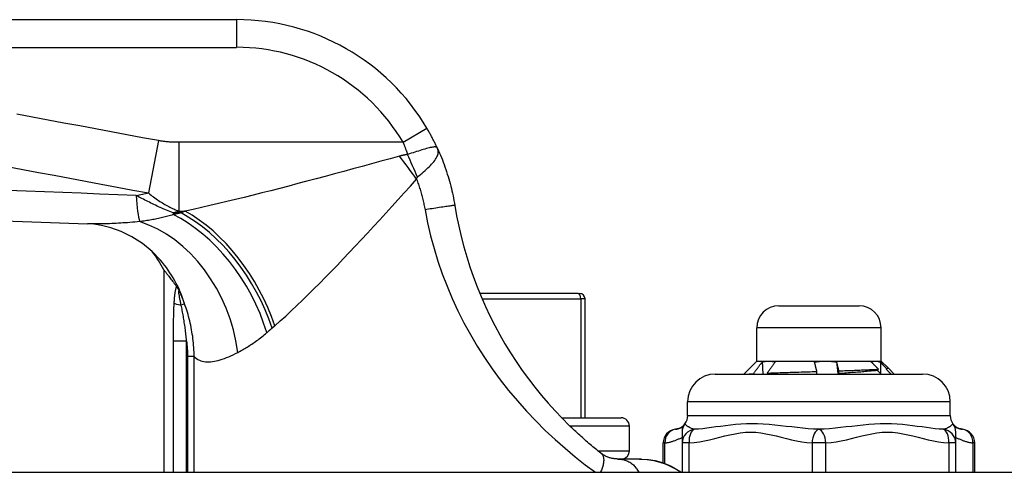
# Model space of a CAD drawing. Header units: inches. Extents: x 4 to 120, y 7 to 65.
# Tile 3 of 149: x 4.705 to 6.108, y 8.093 to 8.738. Entities that reach past the tile are written whole.
import ezdxf

# ---------------------------------------------------------------- set-up
doc = ezdxf.new("R2010")
doc.units = ezdxf.units.IN
doc.header["$MEASUREMENT"] = 0
doc.layers.add('Visible Edges(ANSI)', color=7, linetype='Continuous', lineweight=25)
doc.layers.add('Visible Tangent Edges(ANSI)', color=7, linetype='Continuous', lineweight=25)

msp = doc.modelspace()

# ---------------------------------------------------------------- linework, layer by layer
at = {"layer": 'Visible Edges(ANSI)'}
for p, q in [((5.0144, 8.7382), (4.3653, 8.7382)), ((4.9109, 8.3816), (4.9109, 8.0933)), ((4.9283, 8.3589), (4.9288, 8.3581)), ((5.501, 8.3481), (5.3609, 8.3481)), ((5.501, 8.3481), (5.503, 8.3481)), ((5.5109, 8.171), (5.5109, 8.3403)), ((5.787, 8.3306), (5.9011, 8.3306)), ((5.7555, 8.2518), (5.7555, 8.2991)), ((5.9326, 8.2518), (5.9326, 8.2991)), ((5.7555, 8.2518), (5.7369, 8.2333)), ((5.7555, 8.2518), (5.7724, 8.2518)), ((5.7724, 8.2518), (5.8533, 8.2518)), ((5.8533, 8.2518), (5.925, 8.2518)), ((5.925, 8.2518), (5.9326, 8.2518)), ((5.9326, 8.2518), (5.9425, 8.242)), ((5.7704, 8.2347), (5.7717, 8.2333)), ((5.9273, 8.2385), (5.9289, 8.2402)), ((5.9403, 8.2412), (5.9396, 8.2405)), ((5.9425, 8.2418), (5.9423, 8.2416)), ((5.9425, 8.242), (5.9512, 8.2333)), ((5.6964, 8.2333), (5.9917, 8.2333)), ((5.751, 8.2333), (5.7506, 8.2337)), ((5.8721, 8.234), (5.8723, 8.2333)), ((5.657, 8.1742), (5.657, 8.1939)), ((6.0311, 8.1742), (6.0311, 8.1939)), ((5.4774, 8.171), (5.5621, 8.171)), ((5.5739, 8.1237), (5.5739, 8.1592)), ((5.6492, 8.1506), (5.6492, 8.1351)), ((6.0389, 8.1351), (6.0389, 8.1506)), ((5.6221, 8.1067), (5.6221, 8.1351)), ((5.6492, 8.1351), (5.6492, 8.0933)), ((6.0389, 8.0933), (6.0389, 8.1351)), ((6.066, 8.0933), (6.066, 8.1351)), ((5.5886, 8.1122), (5.5577, 8.1122)), ((5.5914, 8.1122), (5.5886, 8.1122)), ((4.04, 8.0933), (27.666, 8.0933))]:
    msp.add_line(p, q, dxfattribs=at)
at = {"layer": 'Visible Edges(ANSI)', "flags": 128}
for points in [[(5.3006, 8.5547), (5.3, 8.5559), (5.2995, 8.5571), (5.2989, 8.5583), (5.2983, 8.5595), (5.2977, 8.5607), (5.2972, 8.5619), (5.2966, 8.5631), (5.296, 8.5643), (5.2954, 8.5655), (5.2947, 8.5667), (5.2941, 8.5679), (5.2935, 8.5691), (5.2929, 8.5704), (5.2922, 8.5716), (5.2916, 8.5728), (5.2909, 8.574), (5.2903, 8.5752), (5.2896, 8.5764), (5.2889, 8.5776), (5.2882, 8.5788), (5.2876, 8.5799), (5.2869, 8.5811), (5.2862, 8.5823), (5.2855, 8.5835)], [(5.3006, 8.5547), (5.302, 8.5515), (5.3035, 8.5482), (5.3048, 8.545), (5.3062, 8.5417), (5.3075, 8.5384), (5.3088, 8.5351), (5.31, 8.5317), (5.3112, 8.5284), (5.3124, 8.525), (5.3135, 8.5217), (5.3146, 8.5183), (5.3157, 8.5149), (5.3167, 8.5115), (5.3177, 8.5081), (5.3186, 8.5047), (5.3195, 8.5012), (5.3204, 8.4978), (5.3212, 8.4943), (5.322, 8.4909), (5.3227, 8.4874), (5.3234, 8.484), (5.3241, 8.4805), (5.3247, 8.477), (5.3253, 8.4736)], [(5.3253, 8.4736), (5.3279, 8.4587), (5.3309, 8.444), (5.3343, 8.4293), (5.3381, 8.4147), (5.3422, 8.4002), (5.3468, 8.3859), (5.3517, 8.3716), (5.3571, 8.3575), (5.3628, 8.3436), (5.3688, 8.3298), (5.3753, 8.3161), (5.3821, 8.3027), (5.3892, 8.2894), (5.3967, 8.2764), (5.4046, 8.2636), (5.4128, 8.251), (5.4213, 8.2386), (5.4301, 8.2264), (5.4392, 8.2146), (5.4486, 8.203), (5.4582, 8.1918), (5.4681, 8.1808), (5.4781, 8.1703), (5.4883, 8.1601)], [(4.2456, 8.4662), (4.5237, 8.4575), (4.8018, 8.4474)], [(4.906, 8.3955), (4.8941, 8.4078), (4.8802, 8.4192), (4.8651, 8.4288), (4.8498, 8.4363), (4.8352, 8.4416), (4.8221, 8.4449), (4.8109, 8.4467), (4.8018, 8.4474)], [(4.9109, 8.3816), (4.9109, 8.3815), (4.911, 8.3814), (4.9112, 8.3812), (4.9114, 8.3809), (4.9117, 8.3806), (4.9121, 8.3801), (4.9125, 8.3796), (4.913, 8.379), (4.9135, 8.3783), (4.9141, 8.3776), (4.9147, 8.3767), (4.9155, 8.3758), (4.9162, 8.3748), (4.9171, 8.3737), (4.9179, 8.3726), (4.9189, 8.3714), (4.9199, 8.3701), (4.9209, 8.3687), (4.922, 8.3672), (4.9232, 8.3657), (4.9244, 8.3641), (4.9256, 8.3625), (4.9269, 8.3607), (4.9283, 8.3589)], [(4.9288, 8.3581), (4.929, 8.3579), (4.9292, 8.3577), (4.9293, 8.3575), (4.9295, 8.3572), (4.9297, 8.3569), (4.9298, 8.3566), (4.93, 8.3563), (4.9302, 8.356), (4.9304, 8.3557), (4.9306, 8.3554), (4.9308, 8.355), (4.9311, 8.3546), (4.9313, 8.3543), (4.9315, 8.3539), (4.9317, 8.3536), (4.9319, 8.3532), (4.9321, 8.3528), (4.9323, 8.3524), (4.9325, 8.3521), (4.9327, 8.3517), (4.9328, 8.3513), (4.933, 8.3509), (4.9332, 8.3506), (4.9334, 8.3502)], [(5.7506, 8.2337), (5.7511, 8.2344), (5.7517, 8.2351), (5.7522, 8.2358), (5.7527, 8.2365), (5.7532, 8.2372), (5.7537, 8.2379), (5.7542, 8.2386), (5.7548, 8.2393), (5.7553, 8.24), (5.7558, 8.2407), (5.7563, 8.2414), (5.7568, 8.2421), (5.7574, 8.2428), (5.7579, 8.2435), (5.7584, 8.2442), (5.7589, 8.2449), (5.7595, 8.2456), (5.76, 8.2463), (5.7605, 8.247), (5.7611, 8.2477), (5.7616, 8.2484), (5.7621, 8.2491), (5.7627, 8.2498), (5.7632, 8.2505)], [(5.7632, 8.2505), (5.7636, 8.2506), (5.764, 8.2507), (5.7643, 8.2508), (5.7647, 8.2509), (5.7651, 8.251), (5.7655, 8.2511), (5.7659, 8.2511), (5.7662, 8.2512), (5.7666, 8.2513), (5.767, 8.2514), (5.7674, 8.2514), (5.7678, 8.2515), (5.7682, 8.2515), (5.7685, 8.2516), (5.7689, 8.2516), (5.7693, 8.2517), (5.7697, 8.2517), (5.7701, 8.2518), (5.7705, 8.2518), (5.7708, 8.2518), (5.7712, 8.2518), (5.7716, 8.2518), (5.772, 8.2518), (5.7724, 8.2518)], [(5.7632, 8.2505), (5.7632, 8.2497), (5.7633, 8.249), (5.7633, 8.2483), (5.7633, 8.2476), (5.7634, 8.2469), (5.7634, 8.2462), (5.7635, 8.2454), (5.7635, 8.2447), (5.7635, 8.244), (5.7636, 8.2433), (5.7636, 8.2426), (5.7637, 8.2419), (5.7637, 8.2412), (5.7637, 8.2404), (5.7638, 8.2397), (5.7638, 8.239), (5.7638, 8.2383), (5.7639, 8.2376), (5.7639, 8.2369), (5.764, 8.2362), (5.764, 8.2354), (5.764, 8.2347), (5.7641, 8.234), (5.7641, 8.2333)], [(5.7818, 8.2505), (5.7813, 8.2498), (5.7808, 8.2491), (5.7803, 8.2485), (5.7798, 8.2478), (5.7794, 8.2472), (5.7789, 8.2465), (5.7784, 8.2459), (5.7779, 8.2452), (5.7774, 8.2445), (5.777, 8.2439), (5.7765, 8.2432), (5.776, 8.2426), (5.7755, 8.2419), (5.7751, 8.2412), (5.7746, 8.2406), (5.7741, 8.2399), (5.7737, 8.2393), (5.7732, 8.2386), (5.7727, 8.238), (5.7723, 8.2373), (5.7718, 8.2366), (5.7713, 8.236), (5.7709, 8.2353), (5.7704, 8.2347)], [(5.7724, 8.2518), (5.7728, 8.2518), (5.7732, 8.2518), (5.7736, 8.2518), (5.7739, 8.2518), (5.7743, 8.2518), (5.7747, 8.2518), (5.7751, 8.2517), (5.7755, 8.2517), (5.7759, 8.2516), (5.7763, 8.2516), (5.7767, 8.2515), (5.7771, 8.2515), (5.7775, 8.2514), (5.7779, 8.2514), (5.7782, 8.2513), (5.7786, 8.2512), (5.779, 8.2511), (5.7794, 8.2511), (5.7798, 8.251), (5.7802, 8.2509), (5.7806, 8.2508), (5.781, 8.2507), (5.7814, 8.2506), (5.7818, 8.2505)], [(5.8378, 8.2505), (5.8384, 8.2506), (5.8391, 8.2507), (5.8397, 8.2508), (5.8404, 8.2509), (5.841, 8.251), (5.8417, 8.2511), (5.8423, 8.2511), (5.8429, 8.2512), (5.8436, 8.2513), (5.8442, 8.2514), (5.8449, 8.2514), (5.8455, 8.2515), (5.8462, 8.2515), (5.8468, 8.2516), (5.8475, 8.2516), (5.8481, 8.2517), (5.8488, 8.2517), (5.8494, 8.2518), (5.8501, 8.2518), (5.8507, 8.2518), (5.8513, 8.2518), (5.852, 8.2518), (5.8527, 8.2518), (5.8533, 8.2518)], [(5.8411, 8.237), (5.841, 8.2375), (5.8408, 8.2381), (5.8407, 8.2387), (5.8405, 8.2392), (5.8404, 8.2398), (5.8402, 8.2404), (5.8401, 8.2409), (5.84, 8.2415), (5.8398, 8.242), (5.8397, 8.2426), (5.8395, 8.2432), (5.8394, 8.2437), (5.8393, 8.2443), (5.8391, 8.2448), (5.839, 8.2454), (5.8389, 8.246), (5.8387, 8.2465), (5.8386, 8.2471), (5.8385, 8.2476), (5.8383, 8.2482), (5.8382, 8.2488), (5.8381, 8.2493), (5.8379, 8.2499), (5.8378, 8.2505)], [(5.8533, 8.2518), (5.854, 8.2518), (5.8546, 8.2518), (5.8553, 8.2518), (5.856, 8.2518), (5.8566, 8.2518), (5.8573, 8.2518), (5.8579, 8.2517), (5.8586, 8.2517), (5.8593, 8.2516), (5.8599, 8.2516), (5.8606, 8.2515), (5.8612, 8.2515), (5.8619, 8.2514), (5.8626, 8.2514), (5.8632, 8.2513), (5.8639, 8.2512), (5.8645, 8.2511), (5.8652, 8.2511), (5.8658, 8.251), (5.8665, 8.2509), (5.8672, 8.2508), (5.8678, 8.2507), (5.8685, 8.2506), (5.8691, 8.2505)], [(5.8691, 8.2505), (5.8692, 8.2499), (5.8694, 8.2494), (5.8695, 8.2489), (5.8696, 8.2484), (5.8697, 8.2478), (5.8698, 8.2473), (5.87, 8.2468), (5.8701, 8.2463), (5.8702, 8.2458), (5.8703, 8.2452), (5.8704, 8.2447), (5.8706, 8.2442), (5.8707, 8.2437), (5.8708, 8.2432), (5.8709, 8.2426), (5.8711, 8.2421), (5.8712, 8.2416), (5.8713, 8.2411), (5.8715, 8.2406), (5.8716, 8.24), (5.8717, 8.2395), (5.8719, 8.239), (5.872, 8.2385), (5.8721, 8.2379)], [(5.8691, 8.2505), (5.8692, 8.2497), (5.8693, 8.249), (5.8694, 8.2483), (5.8695, 8.2476), (5.8695, 8.2469), (5.8696, 8.2462), (5.8697, 8.2454), (5.8698, 8.2447), (5.8699, 8.244), (5.8699, 8.2433), (5.87, 8.2426), (5.8701, 8.2419), (5.8702, 8.2412), (5.8703, 8.2404), (5.8704, 8.2397), (5.8704, 8.239), (5.8705, 8.2383), (5.8706, 8.2376), (5.8707, 8.2369), (5.8708, 8.2362), (5.8708, 8.2354), (5.8709, 8.2347), (5.871, 8.234), (5.8711, 8.2333)], [(5.9187, 8.2505), (5.9189, 8.2506), (5.9192, 8.2507), (5.9194, 8.2508), (5.9197, 8.2509), (5.92, 8.251), (5.9202, 8.2511), (5.9205, 8.2511), (5.9207, 8.2512), (5.921, 8.2513), (5.9213, 8.2514), (5.9215, 8.2514), (5.9218, 8.2515), (5.9221, 8.2515), (5.9223, 8.2516), (5.9226, 8.2516), (5.9228, 8.2517), (5.9231, 8.2517), (5.9234, 8.2518), (5.9236, 8.2518), (5.9239, 8.2518), (5.9242, 8.2518), (5.9244, 8.2518), (5.9247, 8.2518), (5.925, 8.2518)], [(5.9289, 8.2402), (5.9284, 8.2407), (5.928, 8.2411), (5.9276, 8.2415), (5.9272, 8.2419), (5.9267, 8.2424), (5.9263, 8.2428), (5.9259, 8.2432), (5.9254, 8.2436), (5.925, 8.2441), (5.9246, 8.2445), (5.9242, 8.2449), (5.9237, 8.2453), (5.9233, 8.2458), (5.9229, 8.2462), (5.9225, 8.2466), (5.922, 8.247), (5.9216, 8.2475), (5.9212, 8.2479), (5.9208, 8.2483), (5.9204, 8.2488), (5.9199, 8.2492), (5.9195, 8.2496), (5.9191, 8.25), (5.9187, 8.2505)], [(5.925, 8.2518), (5.9252, 8.2518), (5.9255, 8.2518), (5.9258, 8.2518), (5.9261, 8.2518), (5.9263, 8.2518), (5.9266, 8.2518), (5.9269, 8.2517), (5.9271, 8.2517), (5.9274, 8.2516), (5.9277, 8.2516), (5.9279, 8.2515), (5.9282, 8.2515), (5.9285, 8.2514), (5.9287, 8.2514), (5.929, 8.2513), (5.9293, 8.2512), (5.9296, 8.2511), (5.9298, 8.2511), (5.9301, 8.251), (5.9304, 8.2509), (5.9306, 8.2508), (5.9309, 8.2507), (5.9311, 8.2506), (5.9314, 8.2505)], [(5.9314, 8.2505), (5.9314, 8.2498), (5.9315, 8.2491), (5.9315, 8.2484), (5.9315, 8.2477), (5.9315, 8.247), (5.9315, 8.2464), (5.9315, 8.2457), (5.9316, 8.245), (5.9316, 8.2443), (5.9316, 8.2436), (5.9316, 8.2429), (5.9316, 8.2423), (5.9317, 8.2416), (5.9317, 8.2409), (5.9317, 8.2402), (5.9317, 8.2395), (5.9317, 8.2388), (5.9318, 8.2382), (5.9318, 8.2375), (5.9318, 8.2368), (5.9318, 8.2361), (5.9318, 8.2354), (5.9318, 8.2347), (5.9319, 8.2341)], [(5.9314, 8.2505), (5.9318, 8.2501), (5.9321, 8.2497), (5.9325, 8.2493), (5.9329, 8.2489), (5.9333, 8.2485), (5.9336, 8.2481), (5.934, 8.2478), (5.9344, 8.2474), (5.9347, 8.247), (5.9351, 8.2466), (5.9355, 8.2462), (5.9358, 8.2458), (5.9362, 8.2455), (5.9366, 8.2451), (5.9369, 8.2447), (5.9373, 8.2443), (5.9377, 8.2439), (5.938, 8.2435), (5.9384, 8.2432), (5.9388, 8.2428), (5.9392, 8.2424), (5.9395, 8.242), (5.9399, 8.2416), (5.9403, 8.2412)], [(5.7704, 8.2347), (5.7728, 8.2348), (5.7753, 8.2349), (5.7779, 8.235), (5.7805, 8.235), (5.7831, 8.2351), (5.7858, 8.2352), (5.7886, 8.2353), (5.7914, 8.2354), (5.7943, 8.2355), (5.7972, 8.2356), (5.8002, 8.2357), (5.8032, 8.2358), (5.8062, 8.2359), (5.8093, 8.236), (5.8124, 8.2361), (5.8155, 8.2362), (5.8186, 8.2363), (5.8218, 8.2364), (5.825, 8.2365), (5.8282, 8.2366), (5.8314, 8.2367), (5.8346, 8.2368), (5.8379, 8.2369), (5.8411, 8.237)], [(5.8411, 8.2333), (5.8411, 8.2334), (5.8411, 8.2336), (5.8411, 8.2338), (5.8411, 8.2339), (5.8411, 8.2341), (5.8411, 8.2342), (5.8411, 8.2344), (5.8411, 8.2345), (5.8411, 8.2347), (5.8411, 8.2348), (5.8411, 8.235), (5.8411, 8.2351), (5.8411, 8.2353), (5.8411, 8.2354), (5.8411, 8.2356), (5.8411, 8.2358), (5.8411, 8.2359), (5.8411, 8.2361), (5.8411, 8.2362), (5.8411, 8.2364), (5.8411, 8.2365), (5.8411, 8.2367), (5.8411, 8.2368), (5.8411, 8.237)], [(5.8721, 8.2379), (5.8751, 8.238), (5.878, 8.2381), (5.8808, 8.2382), (5.8837, 8.2383), (5.8865, 8.2384), (5.8892, 8.2385), (5.8919, 8.2386), (5.8946, 8.2387), (5.8972, 8.2388), (5.8997, 8.2389), (5.9022, 8.239), (5.9047, 8.2391), (5.9071, 8.2392), (5.9094, 8.2393), (5.9117, 8.2394), (5.9139, 8.2395), (5.916, 8.2396), (5.9181, 8.2397), (5.9201, 8.2398), (5.922, 8.2399), (5.9238, 8.24), (5.9256, 8.24), (5.9273, 8.2401), (5.9289, 8.2402)], [(5.9273, 8.2385), (5.9257, 8.2383), (5.924, 8.2381), (5.9223, 8.2379), (5.9205, 8.2377), (5.9186, 8.2375), (5.9166, 8.2374), (5.9146, 8.2372), (5.9125, 8.237), (5.9104, 8.2368), (5.9082, 8.2366), (5.9059, 8.2364), (5.9036, 8.2362), (5.9012, 8.236), (5.8988, 8.2358), (5.8963, 8.2357), (5.8937, 8.2355), (5.8912, 8.2353), (5.8886, 8.2351), (5.8859, 8.2349), (5.8832, 8.2347), (5.8805, 8.2345), (5.8777, 8.2343), (5.8749, 8.2342), (5.8721, 8.234)], [(5.8721, 8.2379), (5.8721, 8.2378), (5.8721, 8.2376), (5.8721, 8.2374), (5.8721, 8.2373), (5.8721, 8.2371), (5.8721, 8.237), (5.8721, 8.2368), (5.8721, 8.2366), (5.8721, 8.2365), (5.8721, 8.2363), (5.8721, 8.2361), (5.8721, 8.236), (5.8721, 8.2358), (5.8721, 8.2356), (5.8721, 8.2355), (5.8721, 8.2353), (5.8721, 8.2351), (5.8721, 8.235), (5.8721, 8.2348), (5.8721, 8.2346), (5.8721, 8.2345), (5.8721, 8.2343), (5.8721, 8.2341), (5.8721, 8.234)], [(5.9326, 8.2333), (5.9324, 8.2335), (5.9322, 8.2337), (5.932, 8.2339), (5.9318, 8.2342), (5.9315, 8.2344), (5.9313, 8.2346), (5.9311, 8.2348), (5.9309, 8.235), (5.9307, 8.2352), (5.9304, 8.2355), (5.9302, 8.2357), (5.93, 8.2359), (5.9298, 8.2361), (5.9295, 8.2363), (5.9293, 8.2365), (5.9291, 8.2367), (5.9289, 8.237), (5.9287, 8.2372), (5.9284, 8.2374), (5.9282, 8.2376), (5.928, 8.2378), (5.9278, 8.238), (5.9276, 8.2383), (5.9273, 8.2385)], [(5.9423, 8.2416), (5.9422, 8.2416), (5.9422, 8.2415), (5.9421, 8.2415), (5.942, 8.2414), (5.942, 8.2414), (5.9419, 8.2413), (5.9418, 8.2413), (5.9417, 8.2412), (5.9416, 8.2412), (5.9415, 8.2411), (5.9414, 8.2411), (5.9413, 8.241), (5.9412, 8.241), (5.9411, 8.2409), (5.941, 8.2409), (5.9408, 8.2408), (5.9407, 8.2408), (5.9405, 8.2408), (5.9404, 8.2407), (5.9402, 8.2407), (5.9401, 8.2406), (5.9399, 8.2406), (5.9398, 8.2405), (5.9396, 8.2405)], [(5.9396, 8.2405), (5.9399, 8.2402), (5.9402, 8.2399), (5.9404, 8.2396), (5.9407, 8.2393), (5.941, 8.239), (5.9413, 8.2387), (5.9416, 8.2384), (5.9419, 8.2381), (5.9422, 8.2378), (5.9425, 8.2375), (5.9427, 8.2372), (5.943, 8.2369), (5.9433, 8.2366), (5.9436, 8.2363), (5.9439, 8.236), (5.9442, 8.2357), (5.9445, 8.2354), (5.9448, 8.2351), (5.9451, 8.2348), (5.9453, 8.2345), (5.9456, 8.2342), (5.9459, 8.2339), (5.9462, 8.2336), (5.9465, 8.2333)], [(5.9403, 8.2412), (5.9405, 8.2413), (5.9407, 8.2413), (5.9409, 8.2413), (5.941, 8.2414), (5.9412, 8.2414), (5.9414, 8.2414), (5.9415, 8.2415), (5.9417, 8.2415), (5.9418, 8.2415), (5.9419, 8.2415), (5.942, 8.2416), (5.9421, 8.2416), (5.9422, 8.2416), (5.9423, 8.2417), (5.9423, 8.2417), (5.9424, 8.2417), (5.9424, 8.2418), (5.9425, 8.2418), (5.9425, 8.2418), (5.9425, 8.2419), (5.9425, 8.2419), (5.9425, 8.2419), (5.9425, 8.242), (5.9425, 8.242)], [(5.7439, 8.2333), (5.7441, 8.2333), (5.7444, 8.2333), (5.7446, 8.2333), (5.7449, 8.2334), (5.7451, 8.2334), (5.7454, 8.2334), (5.7456, 8.2334), (5.7459, 8.2334), (5.7462, 8.2335), (5.7465, 8.2335), (5.7467, 8.2335), (5.747, 8.2335), (5.7473, 8.2335), (5.7476, 8.2336), (5.7479, 8.2336), (5.7482, 8.2336), (5.7485, 8.2336), (5.7488, 8.2336), (5.7491, 8.2336), (5.7494, 8.2337), (5.7497, 8.2337), (5.75, 8.2337), (5.7503, 8.2337), (5.7506, 8.2337)], [(5.5334, 8.1206), (5.5315, 8.1221), (5.5296, 8.1236), (5.5277, 8.1252), (5.5258, 8.1267), (5.524, 8.1282), (5.5221, 8.1298), (5.5202, 8.1314), (5.5183, 8.1329), (5.5164, 8.1345), (5.5145, 8.1362), (5.5126, 8.1378), (5.5107, 8.1394), (5.5089, 8.1411), (5.507, 8.1428), (5.5051, 8.1444), (5.5032, 8.1461), (5.5013, 8.1478), (5.4994, 8.1496), (5.4976, 8.1513), (5.4957, 8.153), (5.4939, 8.1548), (5.492, 8.1566), (5.4901, 8.1583), (5.4883, 8.1601)], [(5.5577, 8.1122), (5.5571, 8.1122), (5.5563, 8.1123), (5.5556, 8.1123), (5.5548, 8.1123), (5.5539, 8.1124), (5.553, 8.1125), (5.5521, 8.1126), (5.5511, 8.1128), (5.5501, 8.113), (5.549, 8.1132), (5.5479, 8.1135), (5.5468, 8.1138), (5.5457, 8.1141), (5.5446, 8.1145), (5.5434, 8.1149), (5.5423, 8.1154), (5.5411, 8.1159), (5.54, 8.1165), (5.5389, 8.117), (5.5378, 8.1177), (5.5367, 8.1183), (5.5356, 8.1191), (5.5345, 8.1198), (5.5334, 8.1206)], [(5.5886, 8.1122), (5.5991, 8.1116), (5.6087, 8.11), (5.6173, 8.1078), (5.6248, 8.1052), (5.6312, 8.1025), (5.6366, 8.0999), (5.6417, 8.0971), (5.6479, 8.0933)], [(5.5914, 8.1122), (5.6013, 8.1116), (5.6106, 8.1101), (5.6191, 8.1078), (5.6267, 8.1049), (5.6336, 8.1019), (5.6393, 8.0988), (5.6441, 8.096), (5.6482, 8.0933)]]:
    msp.add_lwpolyline(points, dxfattribs=at)
at = {"layer": 'Visible Edges(ANSI)'}
for centre, radius, start, end in [((5.0144, 8.4233), 0.315, 30.5805, 90), ((4.7373, 8.2887), 0.1969, 28.1462, 37.2505), ((5.503, 8.3403), 0.00787, 0, 90), ((5.787, 8.2991), 0.0315, 90, 180), ((5.9011, 8.2991), 0.0315, 0, 90), ((5.6964, 8.1939), 0.0394, 90, 180), ((5.9917, 8.1939), 0.0394, 0, 90), ((5.5621, 8.1592), 0.0118, 0, 90), ((5.6374, 8.1742), 0.0197, 323.1301, 0), ((6.0507, 8.1742), 0.0197, 180, 216.8699), ((5.6417, 8.1351), 0.0197, 96.4066, 180), ((5.6374, 8.1742), 0.0197, 276.4066, 323.1301), ((5.6688, 8.1506), 0.0197, 143.1301, 180), ((6.0192, 8.1506), 0.0197, 0, 36.8699), ((6.0507, 8.1742), 0.0197, 216.8699, 263.5934), ((6.0463, 8.1351), 0.0197, 0, 83.5934), ((5.5621, 8.1237), 0.0118, 283.2615, 0)]:
    msp.add_arc(centre, radius, start, end, dxfattribs=at)
at = {"layer": 'Visible Tangent Edges(ANSI)'}
for p, q in [((5.0144, 8.7382), (5.0144, 8.6988)), ((4.3653, 8.6988), (5.0144, 8.6988)), ((5.2516, 8.5635), (5.2855, 8.5835)), ((4.9029, 8.5659), (4.8889, 8.4913)), ((5.2516, 8.5635), (4.9319, 8.5635)), ((4.9319, 8.5635), (4.9319, 8.4655)), ((4.9238, 8.463), (4.9238, 8.4605)), ((4.9352, 8.463), (4.9238, 8.463)), ((4.9319, 8.4655), (4.941, 8.4655)), ((4.9403, 8.3334), (4.9354, 8.3317)), ((5.3642, 8.3403), (5.5048, 8.3403)), ((5.5109, 8.3403), (5.5048, 8.3403)), ((5.5048, 8.3403), (5.5048, 8.171)), ((5.9326, 8.2991), (5.7555, 8.2991)), ((4.9241, 8.2807), (4.9431, 8.2807)), ((4.9241, 8.2807), (4.9241, 8.0933)), ((4.9431, 8.0933), (4.9431, 8.2807)), ((4.9537, 8.2583), (4.9444, 8.2583)), ((4.9444, 8.2583), (4.9444, 8.0933)), ((4.9537, 8.0933), (4.9537, 8.2583)), ((6.0311, 8.1939), (5.657, 8.1939)), ((5.657, 8.1742), (6.0311, 8.1742)), ((5.5739, 8.1592), (5.4893, 8.1592)), ((5.5295, 8.1237), (5.5739, 8.1237)), ((5.6247, 8.1351), (5.6221, 8.1351)), ((5.6247, 8.1058), (5.6247, 8.1351)), ((5.659, 8.1351), (5.6492, 8.1351)), ((5.659, 8.0933), (5.659, 8.1351)), ((5.8342, 8.1351), (5.8342, 8.0933)), ((5.8539, 8.1351), (5.8342, 8.1351)), ((5.8539, 8.0933), (5.8539, 8.1351)), ((6.0291, 8.1351), (6.0291, 8.0933)), ((6.0389, 8.1351), (6.0291, 8.1351)), ((6.0634, 8.1351), (6.0634, 8.0933)), ((6.066, 8.1351), (6.0634, 8.1351))]:
    msp.add_line(p, q, dxfattribs=at)
at = {"layer": 'Visible Tangent Edges(ANSI)', "flags": 128}
for points in [[(4.9029, 8.5659), (4.8804, 8.5701), (4.858, 8.5743), (4.8356, 8.5785), (4.8132, 8.5826), (4.7908, 8.5868), (4.7684, 8.591), (4.746, 8.5952), (4.7236, 8.5994), (4.7012, 8.6036)], [(4.9319, 8.5635), (4.9307, 8.5635), (4.9295, 8.5635), (4.9283, 8.5635), (4.9271, 8.5635), (4.9259, 8.5636), (4.9247, 8.5636), (4.9234, 8.5636), (4.9222, 8.5637), (4.921, 8.5638), (4.9198, 8.5638), (4.9186, 8.5639), (4.9174, 8.564), (4.9162, 8.5641), (4.915, 8.5642), (4.9138, 8.5643), (4.9126, 8.5645), (4.9113, 8.5646), (4.9101, 8.5647), (4.9089, 8.5649), (4.9077, 8.5651), (4.9065, 8.5653), (4.9053, 8.5655), (4.9041, 8.5657), (4.9029, 8.5659)], [(5.2516, 8.5635), (5.2519, 8.5628), (5.2522, 8.562), (5.2524, 8.5613), (5.2527, 8.5606), (5.253, 8.5599), (5.2533, 8.5592), (5.2535, 8.5585), (5.2538, 8.5578), (5.2541, 8.5571), (5.2543, 8.5563), (5.2546, 8.5556), (5.2549, 8.5549), (5.2552, 8.5542), (5.2554, 8.5535), (5.2557, 8.5528), (5.2559, 8.552), (5.2562, 8.5513), (5.2565, 8.5506), (5.2567, 8.5499), (5.257, 8.5492), (5.2573, 8.5484), (5.2575, 8.5477), (5.2578, 8.547), (5.258, 8.5463)], [(5.3006, 8.5547), (5.3001, 8.5555), (5.2995, 8.5561), (5.2988, 8.5565), (5.298, 8.5568), (5.2971, 8.5569), (5.296, 8.5569), (5.2948, 8.5568), (5.2934, 8.5566), (5.2919, 8.5563), (5.2903, 8.556), (5.2885, 8.5555), (5.2867, 8.5551), (5.2847, 8.5545), (5.2826, 8.5539), (5.2804, 8.5533), (5.2781, 8.5526), (5.2758, 8.5518), (5.2734, 8.5511), (5.2709, 8.5503), (5.2684, 8.5495), (5.2658, 8.5487), (5.2632, 8.5479), (5.2606, 8.5471), (5.258, 8.5463)], [(5.2466, 8.5437), (5.2333, 8.5401), (5.22, 8.5365), (5.2067, 8.5328), (5.1934, 8.5292), (5.1802, 8.5256), (5.167, 8.522), (5.1538, 8.5185), (5.1406, 8.515), (5.1275, 8.5115), (5.1145, 8.508), (5.1015, 8.5046), (5.0886, 8.5012), (5.0758, 8.4979), (5.063, 8.4946), (5.0503, 8.4914), (5.0378, 8.4883), (5.0253, 8.4851), (5.0129, 8.4821), (5.0006, 8.4791), (4.9884, 8.4762), (4.9764, 8.4734), (4.9644, 8.4707), (4.9527, 8.468), (4.941, 8.4655)], [(5.258, 8.5463), (5.2575, 8.5462), (5.257, 8.5461), (5.2565, 8.546), (5.256, 8.5459), (5.2555, 8.5458), (5.255, 8.5457), (5.2545, 8.5456), (5.254, 8.5455), (5.2535, 8.5454), (5.2531, 8.5453), (5.2526, 8.5452), (5.2521, 8.5451), (5.2516, 8.545), (5.2511, 8.5449), (5.2507, 8.5448), (5.2502, 8.5447), (5.2497, 8.5446), (5.2493, 8.5445), (5.2488, 8.5443), (5.2484, 8.5442), (5.2479, 8.5441), (5.2475, 8.544), (5.247, 8.5439), (5.2466, 8.5437)], [(5.2721, 8.5139), (5.2742, 8.5157), (5.2764, 8.5176), (5.2786, 8.5195), (5.2807, 8.5214), (5.2828, 8.5233), (5.2848, 8.5251), (5.2868, 8.527), (5.2887, 8.5288), (5.2905, 8.5306), (5.2922, 8.5324), (5.2938, 8.5342), (5.2952, 8.5359), (5.2966, 8.5376), (5.2978, 8.5393), (5.2988, 8.541), (5.2998, 8.5426), (5.3005, 8.5442), (5.3011, 8.5457), (5.3015, 8.5473), (5.3017, 8.5488), (5.3017, 8.5503), (5.3015, 8.5517), (5.3011, 8.5532), (5.3006, 8.5547)], [(4.6873, 8.529), (4.7097, 8.5248), (4.7321, 8.5206), (4.7545, 8.5165), (4.7769, 8.5123), (4.7993, 8.5081), (4.8216, 8.5039), (4.844, 8.4997), (4.8665, 8.4955), (4.8889, 8.4913)], [(5.0688, 8.3022), (5.0765, 8.309), (5.0843, 8.316), (5.0922, 8.3233), (5.1002, 8.3308), (5.1082, 8.3386), (5.1163, 8.3465), (5.1245, 8.3546), (5.1328, 8.3629), (5.1411, 8.3713), (5.1495, 8.3799), (5.1579, 8.3887), (5.1664, 8.3975), (5.1749, 8.4065), (5.1835, 8.4156), (5.1921, 8.4248), (5.2008, 8.4342), (5.2095, 8.4435), (5.2182, 8.453), (5.2269, 8.4626), (5.2357, 8.4721), (5.2444, 8.4818), (5.2532, 8.4915), (5.262, 8.5012), (5.2708, 8.5109)], [(5.2708, 8.5109), (5.2708, 8.5111), (5.2709, 8.5112), (5.2709, 8.5114), (5.2709, 8.5116), (5.271, 8.5117), (5.271, 8.5119), (5.2711, 8.512), (5.2711, 8.5122), (5.2712, 8.5123), (5.2712, 8.5125), (5.2712, 8.5126), (5.2713, 8.5127), (5.2714, 8.5128), (5.2714, 8.513), (5.2715, 8.5131), (5.2715, 8.5132), (5.2716, 8.5133), (5.2716, 8.5134), (5.2717, 8.5135), (5.2718, 8.5136), (5.2718, 8.5137), (5.2719, 8.5137), (5.272, 8.5138), (5.2721, 8.5139)], [(5.2708, 8.5109), (5.2714, 8.5091), (5.2721, 8.5073), (5.2727, 8.5055), (5.2733, 8.5038), (5.2739, 8.502), (5.2745, 8.5002), (5.2751, 8.4984), (5.2757, 8.4966), (5.2762, 8.4948), (5.2768, 8.4929), (5.2773, 8.4911), (5.2778, 8.4893), (5.2783, 8.4875), (5.2788, 8.4857), (5.2792, 8.4838), (5.2797, 8.482), (5.2801, 8.4802), (5.2805, 8.4783), (5.2809, 8.4765), (5.2813, 8.4747), (5.2817, 8.4728), (5.2821, 8.471), (5.2824, 8.4691), (5.2828, 8.4673)], [(4.8712, 8.4878), (4.8451, 8.4888), (4.8189, 8.4898), (4.7928, 8.4909), (4.7667, 8.4919), (4.7405, 8.4929), (4.7144, 8.4939), (4.6882, 8.4948)], [(4.9238, 8.463), (4.9214, 8.4639), (4.9191, 8.4648), (4.9168, 8.4658), (4.9145, 8.4667), (4.9122, 8.4677), (4.9099, 8.4687), (4.9077, 8.4697), (4.9054, 8.4707), (4.9032, 8.4717), (4.901, 8.4727), (4.8988, 8.4738), (4.8966, 8.4748), (4.8944, 8.4759), (4.8923, 8.4769), (4.8901, 8.478), (4.888, 8.479), (4.8858, 8.4801), (4.8837, 8.4812), (4.8816, 8.4823), (4.8795, 8.4834), (4.8774, 8.4845), (4.8754, 8.4855), (4.8733, 8.4866), (4.8712, 8.4878)], [(4.8889, 8.4913), (4.8907, 8.4898), (4.8925, 8.4884), (4.8943, 8.4869), (4.8961, 8.4856), (4.8979, 8.4842), (4.8997, 8.4829), (4.9015, 8.4817), (4.9033, 8.4805), (4.9051, 8.4793), (4.9069, 8.4782), (4.9087, 8.4771), (4.9105, 8.476), (4.9123, 8.475), (4.9141, 8.474), (4.9158, 8.473), (4.9176, 8.472), (4.9194, 8.4711), (4.9212, 8.4702), (4.923, 8.4694), (4.9248, 8.4686), (4.9265, 8.4678), (4.9283, 8.467), (4.9301, 8.4662), (4.9319, 8.4655)], [(5.3253, 8.4736), (5.3252, 8.4736), (5.3249, 8.4736), (5.3245, 8.4735), (5.324, 8.4735), (5.3232, 8.4734), (5.3222, 8.4733), (5.3211, 8.4731), (5.3197, 8.473), (5.3182, 8.4727), (5.3165, 8.4725), (5.3146, 8.4722), (5.3125, 8.4719), (5.3104, 8.4716), (5.3081, 8.4713), (5.3056, 8.4709), (5.3032, 8.4705), (5.3006, 8.4701), (5.298, 8.4697), (5.2954, 8.4693), (5.2928, 8.4689), (5.2902, 8.4685), (5.2877, 8.4681), (5.2852, 8.4677), (5.2828, 8.4673)], [(4.9238, 8.4605), (4.9219, 8.4599), (4.9201, 8.4594), (4.9183, 8.4588), (4.9164, 8.4583), (4.9145, 8.4578), (4.9126, 8.4573), (4.9107, 8.4568), (4.9088, 8.4563), (4.9068, 8.4559), (4.9049, 8.4554), (4.9029, 8.455), (4.9009, 8.4545), (4.8989, 8.4541), (4.8969, 8.4537), (4.8949, 8.4534), (4.8929, 8.453), (4.8908, 8.4526), (4.8887, 8.4523), (4.8867, 8.4519), (4.8846, 8.4516), (4.8825, 8.4513), (4.8804, 8.451), (4.8783, 8.4507), (4.8762, 8.4505)], [(4.9352, 8.463), (4.9347, 8.4629), (4.9342, 8.4627), (4.9338, 8.4626), (4.9333, 8.4625), (4.9328, 8.4624), (4.9323, 8.4623), (4.9318, 8.4622), (4.9314, 8.4621), (4.9309, 8.462), (4.9304, 8.4619), (4.9299, 8.4618), (4.9295, 8.4617), (4.929, 8.4616), (4.9285, 8.4615), (4.928, 8.4614), (4.9275, 8.4613), (4.9271, 8.4612), (4.9266, 8.4611), (4.9261, 8.461), (4.9256, 8.4609), (4.9252, 8.4608), (4.9247, 8.4607), (4.9242, 8.4606), (4.9238, 8.4605)], [(4.941, 8.4655), (4.9408, 8.4654), (4.9406, 8.4653), (4.9403, 8.4652), (4.9401, 8.4651), (4.9398, 8.465), (4.9396, 8.4649), (4.9393, 8.4648), (4.9391, 8.4646), (4.9388, 8.4645), (4.9386, 8.4644), (4.9384, 8.4643), (4.9381, 8.4642), (4.9379, 8.4641), (4.9376, 8.464), (4.9374, 8.4639), (4.9371, 8.4638), (4.9369, 8.4637), (4.9367, 8.4636), (4.9364, 8.4635), (4.9362, 8.4634), (4.9359, 8.4633), (4.9357, 8.4632), (4.9354, 8.4631), (4.9352, 8.463)], [(5.2828, 8.4673), (5.2864, 8.4488), (5.2908, 8.4304), (5.2957, 8.4122), (5.3013, 8.3941), (5.3074, 8.3762), (5.3143, 8.3584), (5.3217, 8.3409), (5.3297, 8.3236), (5.3383, 8.3065), (5.3476, 8.2896), (5.3573, 8.2731), (5.3677, 8.2568), (5.3786, 8.2408), (5.39, 8.2252), (5.4019, 8.2099), (5.4144, 8.1951), (5.4272, 8.1806), (5.4405, 8.1666), (5.4541, 8.1531), (5.4681, 8.14), (5.4823, 8.1275), (5.4967, 8.1155), (5.5112, 8.1041), (5.5258, 8.0933)], [(4.8762, 8.4505), (4.8727, 8.4502), (4.8693, 8.4499), (4.8659, 8.4496), (4.8625, 8.4493), (4.8591, 8.449), (4.8558, 8.4488), (4.8525, 8.4486), (4.8493, 8.4484), (4.846, 8.4482), (4.8428, 8.448), (4.8396, 8.4478), (4.8365, 8.4477), (4.8334, 8.4475), (4.8303, 8.4474), (4.8273, 8.4473), (4.8243, 8.4473), (4.8214, 8.4472), (4.8185, 8.4472), (4.8156, 8.4472), (4.8128, 8.4472), (4.81, 8.4472), (4.8072, 8.4472), (4.8045, 8.4473), (4.8018, 8.4474)], [(4.9288, 8.3581), (4.9285, 8.3575), (4.9283, 8.3569), (4.928, 8.3561), (4.9277, 8.3553), (4.9275, 8.3545), (4.9273, 8.3536), (4.9271, 8.3527), (4.9269, 8.3517), (4.9267, 8.3508), (4.9265, 8.3498), (4.9264, 8.3488), (4.9262, 8.3478), (4.9261, 8.3467), (4.926, 8.3457), (4.9258, 8.3446), (4.9257, 8.3436), (4.9256, 8.3425), (4.9255, 8.3414), (4.9254, 8.3403), (4.9253, 8.3392), (4.9252, 8.3381), (4.9252, 8.337), (4.9251, 8.3359), (4.925, 8.3348)], [(4.9354, 8.3317), (4.9351, 8.333), (4.9348, 8.3344), (4.9346, 8.3358), (4.9343, 8.3371), (4.934, 8.3384), (4.9337, 8.3397), (4.9335, 8.341), (4.9332, 8.3422), (4.933, 8.3435), (4.9328, 8.3446), (4.9326, 8.3457), (4.9324, 8.3468), (4.9322, 8.3478), (4.9321, 8.3488), (4.932, 8.3496), (4.9319, 8.3503), (4.9319, 8.3509), (4.932, 8.3514), (4.9321, 8.3516), (4.9322, 8.3517), (4.9325, 8.3516), (4.9327, 8.3513), (4.9331, 8.3508), (4.9334, 8.3502)], [(4.9403, 8.3334), (4.94, 8.3341), (4.9397, 8.3348), (4.9395, 8.3355), (4.9392, 8.3362), (4.939, 8.3369), (4.9387, 8.3377), (4.9384, 8.3384), (4.9381, 8.3391), (4.9379, 8.3398), (4.9376, 8.3405), (4.9373, 8.3412), (4.937, 8.3419), (4.9367, 8.3426), (4.9364, 8.3432), (4.9362, 8.3439), (4.9359, 8.3446), (4.9356, 8.3453), (4.9353, 8.346), (4.935, 8.3467), (4.9347, 8.3474), (4.9344, 8.3481), (4.934, 8.3488), (4.9337, 8.3495), (4.9334, 8.3502)], [(4.925, 8.3348), (4.9249, 8.3326), (4.9248, 8.3304), (4.9247, 8.3281), (4.9246, 8.3259), (4.9245, 8.3236), (4.9244, 8.3214), (4.9244, 8.3191), (4.9243, 8.3169), (4.9243, 8.3146), (4.9242, 8.3124), (4.9242, 8.3101), (4.9242, 8.3078), (4.9241, 8.3056), (4.9241, 8.3033), (4.9241, 8.3011), (4.9241, 8.2988), (4.9241, 8.2965), (4.9241, 8.2943), (4.9241, 8.292), (4.9241, 8.2898), (4.9241, 8.2875), (4.9241, 8.2852), (4.9241, 8.283), (4.9241, 8.2807)], [(4.9537, 8.2583), (4.9537, 8.2615), (4.9537, 8.2647), (4.9535, 8.2679), (4.9534, 8.2711), (4.9532, 8.2743), (4.9529, 8.2775), (4.9526, 8.2807), (4.9522, 8.2839), (4.9518, 8.2871), (4.9513, 8.2902), (4.9508, 8.2934), (4.9503, 8.2965), (4.9497, 8.2997), (4.949, 8.3028), (4.9484, 8.3059), (4.9476, 8.309), (4.9468, 8.3121), (4.946, 8.3152), (4.9452, 8.3183), (4.9443, 8.3213), (4.9433, 8.3244), (4.9423, 8.3274), (4.9413, 8.3304), (4.9403, 8.3334)], [(4.9431, 8.2807), (4.9429, 8.283), (4.9427, 8.2852), (4.9425, 8.2874), (4.9422, 8.2896), (4.942, 8.2918), (4.9417, 8.294), (4.9415, 8.2962), (4.9412, 8.2984), (4.9409, 8.3006), (4.9406, 8.3027), (4.9403, 8.3049), (4.9399, 8.307), (4.9396, 8.3092), (4.9393, 8.3113), (4.9389, 8.3134), (4.9385, 8.3155), (4.9382, 8.3176), (4.9378, 8.3196), (4.9374, 8.3217), (4.937, 8.3237), (4.9366, 8.3257), (4.9362, 8.3277), (4.9358, 8.3297), (4.9354, 8.3317)], [(5.0161, 8.2641), (5.0177, 8.2649), (5.0193, 8.2658), (5.021, 8.2667), (5.0226, 8.2676), (5.0243, 8.2686), (5.0259, 8.2696), (5.0276, 8.2706), (5.0293, 8.2716), (5.031, 8.2727), (5.0327, 8.2738), (5.0344, 8.2749), (5.0361, 8.2761), (5.0379, 8.2773), (5.0396, 8.2785), (5.0414, 8.2797), (5.0431, 8.281), (5.0449, 8.2823), (5.0467, 8.2836), (5.0484, 8.285), (5.0502, 8.2864), (5.052, 8.2878), (5.0538, 8.2893), (5.0556, 8.2908), (5.0574, 8.2923)], [(5.0574, 8.2923), (5.0577, 8.2926), (5.058, 8.2928), (5.0583, 8.2931), (5.0587, 8.2934), (5.059, 8.2936), (5.0593, 8.2939), (5.0596, 8.2942), (5.0599, 8.2944), (5.0602, 8.2947), (5.0605, 8.295), (5.0609, 8.2953), (5.0612, 8.2955), (5.0615, 8.2958), (5.0618, 8.2961), (5.0621, 8.2964), (5.0624, 8.2966), (5.0628, 8.2969), (5.0631, 8.2972), (5.0634, 8.2975), (5.0637, 8.2977), (5.064, 8.298), (5.0643, 8.2983), (5.0647, 8.2986), (5.065, 8.2988)], [(5.065, 8.2988), (5.0651, 8.299), (5.0653, 8.2991), (5.0655, 8.2993), (5.0656, 8.2994), (5.0658, 8.2995), (5.0659, 8.2997), (5.0661, 8.2998), (5.0663, 8.3), (5.0664, 8.3001), (5.0666, 8.3003), (5.0667, 8.3004), (5.0669, 8.3005), (5.0671, 8.3007), (5.0672, 8.3008), (5.0674, 8.301), (5.0675, 8.3011), (5.0677, 8.3012), (5.0679, 8.3014), (5.068, 8.3015), (5.0682, 8.3017), (5.0684, 8.3018), (5.0685, 8.3019), (5.0687, 8.3021), (5.0688, 8.3022)], [(4.9431, 8.2807), (4.9432, 8.2798), (4.9433, 8.2789), (4.9434, 8.2779), (4.9435, 8.277), (4.9436, 8.2761), (4.9436, 8.2751), (4.9437, 8.2742), (4.9438, 8.2733), (4.9439, 8.2723), (4.9439, 8.2714), (4.944, 8.2705), (4.9441, 8.2695), (4.9441, 8.2686), (4.9442, 8.2676), (4.9442, 8.2667), (4.9442, 8.2658), (4.9443, 8.2648), (4.9443, 8.2639), (4.9443, 8.263), (4.9443, 8.262), (4.9444, 8.2611), (4.9444, 8.2602), (4.9444, 8.2592), (4.9444, 8.2583)], [(4.9537, 8.2583), (4.9555, 8.2567), (4.9573, 8.2554), (4.9593, 8.2542), (4.9613, 8.2532), (4.9634, 8.2523), (4.9655, 8.2517), (4.9678, 8.2512), (4.9701, 8.2508), (4.9724, 8.2507), (4.9749, 8.2506), (4.9774, 8.2508), (4.98, 8.2511), (4.9827, 8.2515), (4.9854, 8.252), (4.9882, 8.2527), (4.9911, 8.2535), (4.994, 8.2544), (4.997, 8.2555), (5, 8.2567), (5.0031, 8.258), (5.0063, 8.2593), (5.0095, 8.2608), (5.0128, 8.2624), (5.0161, 8.2641)], [(5.6503, 8.1573), (5.6498, 8.1572), (5.6493, 8.157), (5.6488, 8.1569), (5.6483, 8.1567), (5.6478, 8.1566), (5.6473, 8.1564), (5.6469, 8.1563), (5.6464, 8.1562), (5.6459, 8.156), (5.6455, 8.1559), (5.645, 8.1558), (5.6446, 8.1557), (5.6441, 8.1555), (5.6437, 8.1554), (5.6432, 8.1553), (5.6428, 8.1552), (5.6424, 8.1551), (5.642, 8.1551), (5.6416, 8.155), (5.6411, 8.1549), (5.6407, 8.1548), (5.6403, 8.1548), (5.6399, 8.1547), (5.6395, 8.1547)], [(5.6669, 8.1547), (5.666, 8.1548), (5.6651, 8.155), (5.6642, 8.1553), (5.6633, 8.1555), (5.6624, 8.1559), (5.6616, 8.1562), (5.6608, 8.1566), (5.66, 8.157), (5.6592, 8.1574), (5.6585, 8.1579), (5.6578, 8.1583), (5.6572, 8.1588), (5.6565, 8.1592), (5.656, 8.1597), (5.6555, 8.1601), (5.655, 8.1605), (5.6545, 8.1609), (5.6542, 8.1613), (5.6539, 8.1616), (5.6536, 8.1619), (5.6534, 8.1621), (5.6532, 8.1623), (5.6531, 8.1624), (5.6531, 8.1624)], [(5.659, 8.1351), (5.6664, 8.1358), (5.6737, 8.1368), (5.681, 8.1382), (5.6883, 8.1398), (5.6956, 8.1415), (5.7028, 8.1433), (5.71, 8.1451), (5.7172, 8.1468), (5.7245, 8.1483), (5.7318, 8.1495), (5.7392, 8.1503), (5.7466, 8.1506), (5.754, 8.1503), (5.7613, 8.1495), (5.7686, 8.1483), (5.7759, 8.1468), (5.7832, 8.1451), (5.7904, 8.1433), (5.7976, 8.1415), (5.8049, 8.1398), (5.8122, 8.1382), (5.8195, 8.1368), (5.8268, 8.1358), (5.8342, 8.1351)], [(5.844, 8.1547), (5.8365, 8.155), (5.8289, 8.1555), (5.8211, 8.1562), (5.8132, 8.157), (5.8053, 8.1579), (5.7973, 8.1588), (5.7892, 8.1597), (5.7811, 8.1605), (5.773, 8.1613), (5.7648, 8.1619), (5.7567, 8.1623), (5.7486, 8.1624), (5.7406, 8.1623), (5.7327, 8.1619), (5.7252, 8.1613), (5.7178, 8.1605), (5.7107, 8.1597), (5.7039, 8.1588), (5.6972, 8.1579), (5.6908, 8.157), (5.6845, 8.1562), (5.6785, 8.1555), (5.6726, 8.155), (5.6669, 8.1547)], [(6.0211, 8.1547), (6.0155, 8.155), (6.0096, 8.1555), (6.0036, 8.1562), (5.9973, 8.157), (5.9909, 8.1579), (5.9842, 8.1588), (5.9773, 8.1597), (5.9702, 8.1605), (5.9629, 8.1613), (5.9553, 8.1619), (5.9475, 8.1623), (5.9395, 8.1624), (5.9314, 8.1623), (5.9232, 8.1619), (5.915, 8.1613), (5.9069, 8.1605), (5.8988, 8.1597), (5.8907, 8.1588), (5.8827, 8.1579), (5.8748, 8.157), (5.867, 8.1562), (5.8592, 8.1555), (5.8516, 8.155), (5.844, 8.1547)], [(5.8539, 8.1351), (5.8613, 8.1358), (5.8686, 8.1368), (5.8759, 8.1382), (5.8832, 8.1398), (5.8904, 8.1415), (5.8976, 8.1433), (5.9049, 8.1451), (5.9121, 8.1468), (5.9194, 8.1483), (5.9267, 8.1495), (5.9341, 8.1503), (5.9415, 8.1506), (5.9488, 8.1503), (5.9562, 8.1495), (5.9635, 8.1483), (5.9708, 8.1468), (5.978, 8.1451), (5.9853, 8.1433), (5.9925, 8.1415), (5.9998, 8.1398), (6.0071, 8.1382), (6.0144, 8.1368), (6.0217, 8.1358), (6.0291, 8.1351)], [(6.035, 8.1624), (6.035, 8.1624), (6.0349, 8.1623), (6.0347, 8.1621), (6.0345, 8.1619), (6.0342, 8.1616), (6.0339, 8.1613), (6.0335, 8.1609), (6.0331, 8.1605), (6.0326, 8.1601), (6.0321, 8.1597), (6.0315, 8.1592), (6.0309, 8.1588), (6.0303, 8.1583), (6.0296, 8.1579), (6.0289, 8.1574), (6.0281, 8.157), (6.0273, 8.1566), (6.0265, 8.1562), (6.0257, 8.1559), (6.0248, 8.1555), (6.0239, 8.1553), (6.023, 8.155), (6.0221, 8.1548), (6.0211, 8.1547)], [(6.0485, 8.1547), (6.0481, 8.1547), (6.0478, 8.1548), (6.0474, 8.1548), (6.047, 8.1549), (6.0465, 8.155), (6.0461, 8.1551), (6.0457, 8.1551), (6.0453, 8.1552), (6.0449, 8.1553), (6.0444, 8.1554), (6.044, 8.1555), (6.0435, 8.1557), (6.0431, 8.1558), (6.0426, 8.1559), (6.0422, 8.156), (6.0417, 8.1562), (6.0412, 8.1563), (6.0408, 8.1564), (6.0403, 8.1566), (6.0398, 8.1567), (6.0393, 8.1569), (6.0388, 8.157), (6.0383, 8.1572), (6.0377, 8.1573)], [(5.6247, 8.1351), (5.6257, 8.1352), (5.6268, 8.1354), (5.6278, 8.1356), (5.6288, 8.1358), (5.6298, 8.136), (5.6309, 8.1362), (5.6319, 8.1365), (5.6329, 8.1368), (5.6339, 8.1371), (5.635, 8.1374), (5.636, 8.1377), (5.637, 8.1381), (5.638, 8.1384), (5.639, 8.1388), (5.6401, 8.1392), (5.6411, 8.1395), (5.6421, 8.14), (5.6431, 8.1404), (5.6441, 8.1408), (5.6451, 8.1412), (5.6461, 8.1416), (5.6471, 8.1421), (5.6482, 8.1425), (5.6492, 8.1429)], [(6.0389, 8.143), (6.0399, 8.1425), (6.0409, 8.1421), (6.042, 8.1416), (6.043, 8.1412), (6.044, 8.1408), (6.045, 8.1404), (6.046, 8.1399), (6.047, 8.1395), (6.048, 8.1392), (6.0491, 8.1388), (6.0501, 8.1384), (6.0511, 8.138), (6.0521, 8.1377), (6.0531, 8.1374), (6.0542, 8.1371), (6.0552, 8.1368), (6.0562, 8.1365), (6.0572, 8.1362), (6.0583, 8.136), (6.0593, 8.1358), (6.0603, 8.1356), (6.0613, 8.1354), (6.0624, 8.1352), (6.0634, 8.1351)], [(5.5334, 8.1206), (5.534, 8.1201), (5.5346, 8.1195), (5.5351, 8.1189), (5.5356, 8.1182), (5.536, 8.1174), (5.5364, 8.1165), (5.5367, 8.1156), (5.537, 8.1146), (5.5372, 8.1136), (5.5373, 8.1125), (5.5374, 8.1114), (5.5374, 8.1102), (5.5373, 8.1089), (5.5372, 8.1076), (5.537, 8.1063), (5.5368, 8.1049), (5.5365, 8.1035), (5.5361, 8.1021), (5.5357, 8.1007), (5.5352, 8.0992), (5.5347, 8.0977), (5.5341, 8.0963), (5.5335, 8.0948), (5.5328, 8.0933)], [(5.5577, 8.1122), (5.5591, 8.1122), (5.5606, 8.1121), (5.562, 8.112), (5.5634, 8.1118), (5.5648, 8.1115), (5.5663, 8.1111), (5.5677, 8.1107), (5.5691, 8.1103), (5.5705, 8.1097), (5.5719, 8.1091), (5.5732, 8.1084), (5.5746, 8.1076), (5.5759, 8.1068), (5.5772, 8.1059), (5.5784, 8.1049), (5.5796, 8.1038), (5.5807, 8.1027), (5.5818, 8.1016), (5.5829, 8.1003), (5.5839, 8.099), (5.5848, 8.0977), (5.5857, 8.0963), (5.5865, 8.0948), (5.5872, 8.0933)]]:
    msp.add_lwpolyline(points, dxfattribs=at)
at = {"layer": 'Visible Tangent Edges(ANSI)'}
msp.add_arc((5.0144, 8.4233), 0.2756, 30.5805, 90, dxfattribs=at)
for centre, major_axis, ratio, start_param, end_param in [((5.2466, 8.5109), (-0.1164, 0.1588), 0.099559, 4.639553, 4.847409), ((5.258, 8.5176), (-0.0778, 0.1808), 0.058123, 4.666855, 4.846581), ((1.3932, 8.8586), (3.6726, -0.2797), 0.09119, 5.963131, 5.978489), ((4.8852, 8.5623), (-0.0048, -0.118), 0.119705, 5.400993, 5.962795), ((1.4118, 8.958), (3.6723, -0.3833), 0.123492, 5.999185, 6.006887), ((4.9238, 8.2923), (0.0965, -0.1716), 0.627605, 1.231527, 2.411005), ((4.9352, 8.2988), (-0.0989, 0.1702), 0.604176, 4.374903, 5.517504), ((4.941, 8.3022), (-0.0981, 0.1707), 0.594817, 4.382906, 5.514832), ((4.8613, 8.2641), (-0.0635, 0.1863), 0.76978, 4.456044, 5.771273), ((4.7573, 8.2665), (0.1487, 0.129), 0.924855, 5.892344, 6.283185), ((5.501, 8.3403), (0, 0.00787), 0.489583, 4.712389, 6.283185), ((4.944, 8.3348), (-0.0197, 0.0011), 0.203793, 0.278045, 1.130973), ((5.6417, 8.1351), (-0.0022, 0.0196), 0.864664, 0, 1.474012), ((5.6688, 8.1351), (-0.0197, 0), 0.998428, 4.809173, 6.283185), ((5.6688, 8.1351), (-0.0013, 0.0196), 0.499214, 0.064433, 1.538445), ((5.844, 8.1351), (0.0013, 0.0196), 0.499214, 0.129136, 1.603148), ((5.844, 8.1351), (-0.0013, 0.0196), 0.499214, 4.680038, 6.15405), ((6.0192, 8.1351), (0.0197, 0), 0.998428, 0, 1.474012), ((6.0192, 8.1351), (0.0013, 0.0196), 0.499214, 4.74474, 6.218752), ((6.0463, 8.1351), (0.0022, 0.0196), 0.864664, 4.809173, 6.283185)]:
    msp.add_ellipse(centre, major_axis=major_axis, ratio=ratio, start_param=start_param, end_param=end_param, dxfattribs=at)

doc.saveas('drawing.dxf')
